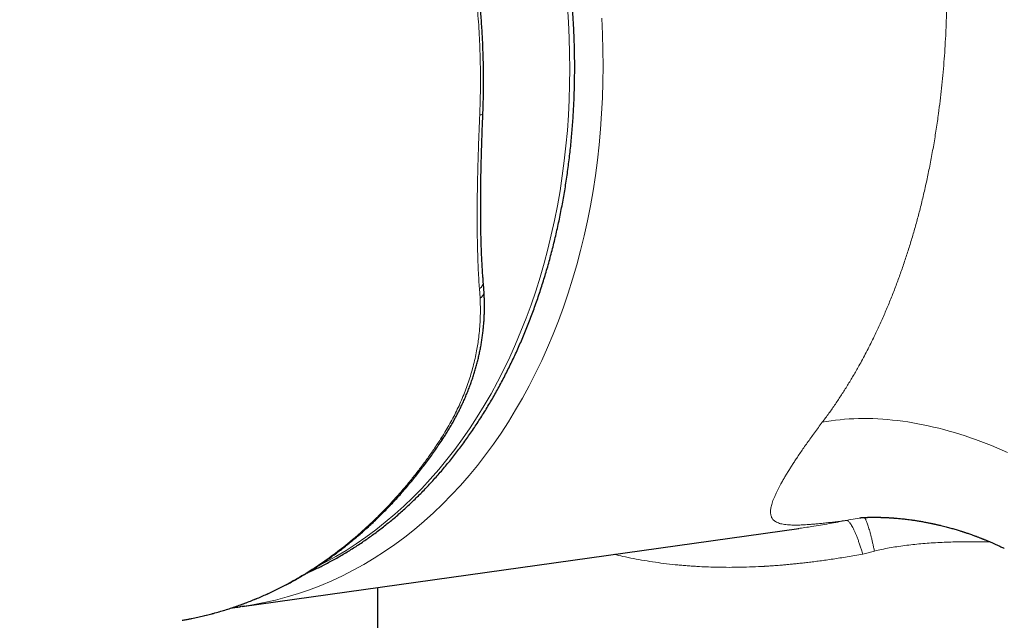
# Model space of a CAD drawing. Header units: millimetres. Extents: x 8 to 776, y 12 to 553.
# Tile 44 of 56: x 621 to 660, y 191 to 215. Entities that reach past the tile are written whole.
import ezdxf

# ---------------------------------------------------------------- set-up
doc = ezdxf.new("R2010")
doc.units = ezdxf.units.MM

msp = doc.modelspace()

# ---------------------------------------------------------------- linework, layer by layer
at = {"color": 8, "linetype": 'Continuous', "lineweight": 0}
for p, q in [((639.312, 203.61), (639.287, 204.004)), ((654.759, 193.291), (655.231, 193.414))]:
    msp.add_line(p, q, dxfattribs=at)
at = {"color": 7, "linetype": 'Continuous', "lineweight": 30}
for p, q in [((629.711, 191.176), (652.178, 194.324)), ((635.175, 191.942), (635.175, 181.816))]:
    msp.add_line(p, q, dxfattribs=at)
at = {"color": 8, "linetype": 'Continuous', "lineweight": 0, "flags": 128}
for points in [[(632.762, 192.803), (633.073, 192.963), (633.491, 193.194), (633.903, 193.44), (634.31, 193.701), (634.709, 193.977), (635.102, 194.268), (635.488, 194.574), (635.867, 194.894), (636.238, 195.228), (636.602, 195.576), (636.957, 195.937), (637.304, 196.312), (637.643, 196.7), (637.973, 197.101), (638.294, 197.515), (638.605, 197.94), (638.908, 198.378), (639.2, 198.828), (639.483, 199.289), (639.756, 199.761), (640.019, 200.244), (640.271, 200.738), (640.513, 201.241), (640.744, 201.755), (640.964, 202.277), (641.174, 202.809), (641.372, 203.35), (641.559, 203.899), (641.734, 204.455), (641.898, 205.02), (642.05, 205.591), (642.19, 206.169), (642.319, 206.754), (642.435, 207.345), (642.54, 207.941), (642.632, 208.543), (642.713, 209.149), (642.781, 209.759), (642.836, 210.374), (642.88, 210.992), (642.911, 211.613), (642.93, 212.237), (642.936, 212.863), (642.93, 213.491), (642.912, 214.12), (642.882, 214.75), (642.839, 215.381)], [(644.222, 214.904), (644.253, 214.26), (644.272, 213.617), (644.278, 212.975), (644.271, 212.335), (644.252, 211.698), (644.22, 211.063), (644.175, 210.432), (644.118, 209.804), (644.049, 209.18), (643.967, 208.56), (643.872, 207.945), (643.765, 207.336), (643.646, 206.732), (643.515, 206.135), (643.372, 205.544), (643.216, 204.96), (643.049, 204.383), (642.87, 203.814), (642.679, 203.253), (642.476, 202.701), (642.262, 202.157), (642.037, 201.623), (641.801, 201.099), (641.554, 200.584), (641.296, 200.08), (641.028, 199.586), (640.749, 199.104), (640.46, 198.632), (640.161, 198.173), (639.852, 197.725), (639.533, 197.29), (639.205, 196.868), (638.868, 196.458), (638.522, 196.061), (638.167, 195.678), (637.804, 195.309), (637.433, 194.953), (637.053, 194.612), (636.666, 194.285), (636.272, 193.973), (635.87, 193.675), (635.462, 193.393), (635.046, 193.126), (634.625, 192.875), (634.198, 192.639), (633.764, 192.418), (633.326, 192.214), (632.882, 192.026), (632.434, 191.854), (631.98, 191.699), (631.523, 191.559), (631.062, 191.437), (630.597, 191.331), (630.129, 191.241), (629.794, 191.188)], [(639.3, 211), (639.331, 211.006), (639.358, 211.013), (639.381, 211.021), (639.399, 211.029), (639.413, 211.038), (639.423, 211.047), (639.427, 211.056), (639.428, 211.06)], [(653.127, 198.607), (653.302, 198.639), (653.48, 198.666), (653.659, 198.691), (653.841, 198.711), (654.025, 198.728), (654.211, 198.741), (654.399, 198.751), (654.589, 198.757), (654.78, 198.76), (654.974, 198.759), (655.169, 198.754), (655.365, 198.746), (655.564, 198.734), (655.763, 198.718), (655.965, 198.699), (656.167, 198.676), (656.371, 198.65), (656.576, 198.62), (656.782, 198.586), (656.989, 198.549), (657.197, 198.508), (657.406, 198.464), (657.616, 198.417), (657.827, 198.365), (658.038, 198.311), (658.25, 198.253), (658.462, 198.191), (658.675, 198.126), (658.889, 198.058), (659.102, 197.986), (659.316, 197.911), (659.53, 197.832), (659.744, 197.75), (659.958, 197.666), (660.172, 197.577), (660.386, 197.486), (660.6, 197.391)]]:
    msp.add_lwpolyline(points, dxfattribs=at)
at = {"color": 7, "linetype": 'Continuous', "lineweight": 30, "flags": 128}
msp.add_lwpolyline([(629.794, 191.188), (629.658, 191.169), (629.629, 191.165)], dxfattribs=at)
at = {"color": 8, "linetype": 'Continuous', "lineweight": 0}
for centre, radius, start, end in [((639.147, 204.266), 0.297, 298.0956, 359.6172), ((639.172, 203.877), 0.301, 297.821, 358.9503), ((637.7, 198.11), 0.186, 275.5073, 324.2026)]:
    msp.add_arc(centre, radius, start, end, dxfattribs=at)
for points, knots in [([(601.818, 275.712), (602.359, 275.4), (603.44, 274.777), (605.075, 273.835), (606.717, 272.889), (608.368, 271.94), (610.027, 270.986), (611.574, 270.097), (613.009, 269.273), (614.331, 268.514), (615.663, 267.75), (617.004, 266.981), (618.351, 266.209), (619.794, 265.382), (621.333, 264.499), (622.972, 263.56), (624.618, 262.617), (626.271, 261.67), (627.922, 260.724), (629.572, 259.779), (631.219, 258.835), (632.876, 257.886), (634.55, 256.926), (636.244, 255.956), (637.955, 254.974), (639.676, 253.987), (641.404, 252.995), (643.131, 252.004), (644.855, 251.013), (646.576, 250.023), (648.306, 249.029), (650.054, 248.022), (651.822, 247.004), (653.61, 245.973), (655.404, 244.938), (657.204, 243.899), (659.011, 242.855), (660.824, 241.806), (662.644, 240.753), (664.469, 239.696), (666.3, 238.635), (668.138, 237.569), (669.983, 236.499), (671.824, 235.431), (673.661, 234.365), (675.493, 233.301), (677.331, 232.233), (679.189, 231.154), (681.066, 230.063), (682.961, 228.961), (684.863, 227.856), (686.77, 226.748), (688.683, 225.637), (690.601, 224.522), (692.447, 223.449), (694.218, 222.421), (695.913, 221.436), (697.614, 220.448), (699.32, 219.458), (701.027, 218.467), (702.737, 217.475), (704.45, 216.482), (706.198, 215.469), (707.98, 214.436), (709.798, 213.384), (711.624, 212.327), (713.457, 211.267), (715.297, 210.203), (716.529, 209.492), (717.145, 209.136)], [0, 0, 0, 0, 0.016498, 0.032971, 0.049417, 0.065836, 0.082225, 0.098585, 0.111417, 0.12423, 0.137132, 0.150037, 0.162935, 0.175827, 0.191289, 0.206741, 0.222183, 0.237614, 0.253035, 0.268176, 0.283321, 0.298471, 0.313625, 0.329058, 0.344496, 0.359938, 0.375384, 0.390834, 0.406012, 0.421194, 0.436379, 0.451568, 0.467071, 0.482576, 0.498084, 0.513568, 0.529051, 0.544535, 0.560021, 0.575474, 0.590929, 0.606384, 0.621841, 0.637298, 0.65248, 0.667663, 0.682847, 0.698031, 0.713526, 0.729021, 0.744517, 0.759993, 0.775459, 0.79093, 0.806404, 0.819947, 0.833492, 0.847039, 0.860588, 0.874138, 0.887616, 0.901109, 0.914623, 0.928802, 0.943002, 0.957222, 0.971463, 0.985722, 1, 1, 1, 1]), ([(639.3, 211), (639.307, 211.171), (639.32, 211.514), (639.329, 212.031), (639.331, 212.549), (639.325, 213.067), (639.311, 213.587), (639.289, 214.107), (639.259, 214.628), (639.233, 214.98), (639.204, 215.331), (639.173, 215.681), (639.119, 216.198), (639.057, 216.714), (638.985, 217.244), (638.902, 217.786), (638.808, 218.341), (638.705, 218.894), (638.596, 219.432), (638.481, 219.954), (638.36, 220.462), (638.232, 220.968), (638.096, 221.47), (637.951, 221.97), (637.8, 222.467), (637.64, 222.96), (637.473, 223.45), (637.298, 223.936), (637.116, 224.418), (636.926, 224.895), (636.724, 225.381), (636.508, 225.873), (636.279, 226.372), (636.041, 226.864), (635.804, 227.332), (635.57, 227.776), (635.338, 228.196), (635.101, 228.611), (634.858, 229.02), (634.608, 229.422), (634.353, 229.819), (634.092, 230.21), (633.826, 230.593), (633.554, 230.971), (633.278, 231.341), (632.996, 231.705), (632.702, 232.07), (632.396, 232.437), (632.078, 232.803), (631.754, 233.161), (631.437, 233.497), (631.128, 233.813), (630.795, 234.142), (630.422, 234.494), (630.01, 234.866), (629.591, 235.225), (629.166, 235.573), (628.736, 235.907), (628.307, 236.224), (627.88, 236.523), (627.456, 236.805), (627.028, 237.075), (626.739, 237.244), (626.595, 237.329)], [0, 0, 0, 0, 0.016158, 0.032319, 0.04848, 0.064638, 0.080796, 0.096957, 0.113118, 0.129276, 0.12972, 0.145767, 0.161818, 0.177869, 0.193916, 0.211242, 0.228573, 0.245903, 0.26323, 0.279331, 0.295435, 0.31154, 0.32764, 0.343741, 0.359846, 0.375951, 0.392052, 0.408154, 0.424259, 0.440364, 0.456465, 0.473828, 0.491195, 0.508562, 0.525925, 0.541333, 0.556744, 0.572156, 0.587564, 0.602972, 0.618382, 0.633793, 0.649201, 0.664608, 0.680019, 0.69543, 0.710837, 0.727364, 0.743896, 0.760427, 0.776955, 0.791664, 0.80638, 0.826009, 0.845641, 0.86527, 0.885009, 0.90475, 0.924488, 0.943346, 0.962203, 0.981101, 1, 1, 1, 1]), ([(656.812, 226.151), (656.859, 225.979), (656.952, 225.636), (657.082, 225.121), (657.203, 224.611), (657.315, 224.107), (657.418, 223.612), (657.512, 223.125), (657.597, 222.648), (657.676, 222.177), (657.751, 221.684), (657.823, 221.169), (657.89, 220.635), (657.948, 220.112), (657.997, 219.599), (658.039, 219.097), (658.065, 218.741), (658.078, 218.527), (658.083, 218.452), (658.087, 218.377), (658.092, 218.303), (658.096, 218.228), (658.105, 218.061), (658.121, 217.713), (658.14, 217.207), (658.151, 216.637), (658.155, 216.061), (658.15, 215.459), (658.134, 214.831), (658.109, 214.234), (658.076, 213.667), (658.038, 213.131), (657.993, 212.602), (657.941, 212.082), (657.882, 211.57), (657.825, 211.127), (657.772, 210.749), (657.725, 210.434), (657.676, 210.118), (657.623, 209.803), (657.567, 209.489), (657.509, 209.175), (657.43, 208.774), (657.328, 208.287), (657.198, 207.717), (657.063, 207.171), (656.923, 206.648), (656.781, 206.148), (656.63, 205.652), (656.471, 205.16), (656.304, 204.672), (656.157, 204.269), (656.035, 203.949), (655.941, 203.708), (655.844, 203.469), (655.746, 203.231), (655.645, 202.994), (655.541, 202.758), (655.435, 202.524), (655.318, 202.27), (655.188, 201.999), (655.045, 201.711), (654.899, 201.426), (654.751, 201.148), (654.578, 200.834), (654.378, 200.484), (654.145, 200.096), (653.903, 199.714), (653.653, 199.338), (653.395, 198.967), (653.217, 198.728), (653.127, 198.607)], [0, 0, 0, 0, 0.017728, 0.035184, 0.052366, 0.069277, 0.085914, 0.101989, 0.117801, 0.133351, 0.148638, 0.166494, 0.183978, 0.20109, 0.217831, 0.2342, 0.250197, 0.25264, 0.255081, 0.257518, 0.259953, 0.262385, 0.264814, 0.276224, 0.296438, 0.31431, 0.332018, 0.352882, 0.373513, 0.393911, 0.411927, 0.429757, 0.447402, 0.464862, 0.482137, 0.499228, 0.510015, 0.52084, 0.531703, 0.542603, 0.55354, 0.564515, 0.575528, 0.595817, 0.616233, 0.636777, 0.655228, 0.673782, 0.692438, 0.711198, 0.730061, 0.749028, 0.758621, 0.768252, 0.777922, 0.787631, 0.797378, 0.807163, 0.816987, 0.826849, 0.839302, 0.851817, 0.864392, 0.876884, 0.888932, 0.907005, 0.925254, 0.943677, 0.962276, 0.98105, 1, 1, 1, 1]), ([(639.287, 204.004), (639.279, 204.112), (639.263, 204.356), (639.242, 204.746), (639.224, 205.175), (639.21, 205.614), (639.202, 206.015), (639.198, 206.373), (639.196, 206.685), (639.195, 207.004), (639.197, 207.329), (639.2, 207.66), (639.205, 208.019), (639.213, 208.407), (639.223, 208.827), (639.235, 209.252), (639.249, 209.683), (639.265, 210.118), (639.282, 210.557), (639.294, 210.852), (639.3, 211)], [0, 0, 0, 0, 0.053622, 0.120839, 0.188057, 0.255363, 0.322669, 0.368209, 0.413756, 0.459296, 0.505793, 0.552296, 0.598793, 0.655299, 0.712574, 0.769861, 0.827136, 0.884753, 0.942383, 1, 1, 1, 1]), ([(637.718, 197.926), (637.777, 198.018), (637.894, 198.202), (638.059, 198.484), (638.216, 198.769), (638.362, 199.058), (638.499, 199.349), (638.626, 199.642), (638.743, 199.94), (638.851, 200.243), (638.949, 200.55), (639.036, 200.862), (639.113, 201.176), (639.174, 201.476), (639.223, 201.758), (639.264, 202.053), (639.298, 202.377), (639.321, 202.731), (639.328, 203.054), (639.325, 203.348), (639.317, 203.523), (639.312, 203.61)], [0, 0, 0, 0, 0.051893, 0.103786, 0.155916, 0.208055, 0.260185, 0.312158, 0.364131, 0.417627, 0.471133, 0.524628, 0.57925, 0.633872, 0.679372, 0.724871, 0.785887, 0.846918, 0.907934, 0.953967, 1, 1, 1, 1]), ([(654.108, 194.649), (654.028, 194.639), (653.868, 194.618), (653.641, 194.59), (653.422, 194.564), (653.212, 194.541), (653.012, 194.52), (652.823, 194.502), (652.658, 194.489), (652.515, 194.478), (652.39, 194.471), (652.271, 194.465), (652.157, 194.461), (652.048, 194.46), (651.945, 194.46), (651.833, 194.464), (651.716, 194.471), (651.598, 194.485), (651.491, 194.504), (651.395, 194.529), (651.311, 194.56), (651.241, 194.597), (651.182, 194.638), (651.135, 194.684), (651.097, 194.737), (651.068, 194.796), (651.049, 194.86), (651.039, 194.928), (651.036, 194.999), (651.041, 195.076), (651.053, 195.158), (651.073, 195.246), (651.1, 195.342), (651.135, 195.445), (651.178, 195.557), (651.23, 195.677), (651.277, 195.779), (651.315, 195.857), (651.342, 195.909), (651.369, 195.963), (651.398, 196.018), (651.428, 196.074), (651.473, 196.155), (651.534, 196.264), (651.615, 196.404), (651.702, 196.548), (651.778, 196.671), (651.839, 196.768), (651.883, 196.838), (651.929, 196.909), (651.976, 196.98), (652.023, 197.053), (652.072, 197.127), (652.146, 197.237), (652.247, 197.387), (652.379, 197.578), (652.517, 197.775), (652.661, 197.976), (652.81, 198.181), (652.965, 198.391), (653.073, 198.535), (653.127, 198.607)], [0, 0, 0, 0, 0.019731, 0.039544, 0.05946, 0.0795, 0.099683, 0.120028, 0.139868, 0.155359, 0.170922, 0.186566, 0.202297, 0.218122, 0.23405, 0.250086, 0.273126, 0.296285, 0.319583, 0.343038, 0.366669, 0.39, 0.411799, 0.433637, 0.45553, 0.477489, 0.499528, 0.519658, 0.539689, 0.55963, 0.579492, 0.599286, 0.61902, 0.639262, 0.660062, 0.680685, 0.701142, 0.709137, 0.71711, 0.725061, 0.732992, 0.740903, 0.748795, 0.766879, 0.784769, 0.802477, 0.820016, 0.827839, 0.835631, 0.843394, 0.851129, 0.858838, 0.866521, 0.874179, 0.892754, 0.911094, 0.92922, 0.947152, 0.964912, 0.98252, 1, 1, 1, 1]), ([(627.487, 190.655), (627.6, 190.677), (627.837, 190.723), (628.156, 190.797), (628.445, 190.87), (628.693, 190.938), (628.94, 191.01), (629.227, 191.1), (629.553, 191.211), (629.917, 191.346), (630.278, 191.491), (630.637, 191.646), (630.992, 191.812), (631.343, 191.987), (631.691, 192.173), (632.035, 192.369), (632.375, 192.574), (632.715, 192.792), (633.055, 193.023), (633.393, 193.266), (633.728, 193.519), (634.061, 193.786), (634.392, 194.066), (634.717, 194.355), (635.03, 194.649), (635.341, 194.956), (635.655, 195.281), (635.97, 195.626), (636.279, 195.981), (636.581, 196.348), (636.877, 196.726), (637.165, 197.115), (637.446, 197.513), (637.627, 197.788), (637.718, 197.926)], [0, 0, 0, 0, 0.028276, 0.059127, 0.080078, 0.101029, 0.121996, 0.142963, 0.174435, 0.20592, 0.237399, 0.268878, 0.30041, 0.331942, 0.36342, 0.394899, 0.426431, 0.457963, 0.49055, 0.523136, 0.555781, 0.588426, 0.622184, 0.655958, 0.688089, 0.720234, 0.755006, 0.789796, 0.824727, 0.859658, 0.894666, 0.929673, 0.964826, 1, 1, 1, 1]), ([(654.774, 194.765), (654.667, 194.749), (654.444, 194.714), (654.224, 194.671), (654.108, 194.649)], [0, 0, 0, 0, 0.476548, 1, 1, 1, 1]), ([(655.231, 193.414), (655.221, 193.464), (655.199, 193.564), (655.167, 193.707), (655.135, 193.845), (655.103, 193.975), (655.072, 194.098), (655.041, 194.212), (655.011, 194.317), (654.982, 194.412), (654.954, 194.496), (654.927, 194.569), (654.902, 194.632), (654.878, 194.682), (654.856, 194.722), (654.835, 194.749), (654.819, 194.764), (654.81, 194.766), (654.807, 194.767)], [0, 0, 0, 0, 0.062262, 0.1252861, 0.1889785, 0.2532386, 0.3179603, 0.3830325, 0.4483405, 0.5137671, 0.5791936, 0.6445016, 0.7095738, 0.7742955, 0.8385555, 0.9022478, 0.9652718, 1, 1, 1, 1]), ([(652.155, 194.322), (652.337, 194.348), (652.753, 194.407), (653.404, 194.516), (653.873, 194.605), (654.108, 194.649)], [0, 0, 0, 0, 0.280534, 0.639771, 1, 1, 1, 1]), ([(654.759, 193.291), (654.743, 193.346), (654.709, 193.458), (654.658, 193.615), (654.607, 193.765), (654.555, 193.906), (654.505, 194.037), (654.454, 194.158), (654.405, 194.266), (654.357, 194.363), (654.31, 194.448), (654.264, 194.519), (654.221, 194.575), (654.18, 194.615), (654.142, 194.642), (654.12, 194.647), (654.108, 194.649)], [0, 0, 0, 0, 0.068006, 0.13689, 0.206528, 0.276785, 0.347519, 0.418582, 0.489821, 0.561083, 0.635592, 0.709779, 0.783473, 0.85651, 0.928734, 1, 1, 1, 1]), ([(659.9, 193.781), (659.897, 193.781), (659.831, 193.783), (659.701, 193.785), (659.559, 193.787), (659.467, 193.788), (659.425, 193.789), (659.383, 193.789), (659.341, 193.789), (659.299, 193.789), (659.257, 193.79), (659.108, 193.79), (658.852, 193.789), (658.491, 193.783), (658.135, 193.772), (657.786, 193.755), (657.443, 193.734), (657.107, 193.707), (656.777, 193.674), (656.454, 193.635), (656.138, 193.59), (655.829, 193.538), (655.527, 193.481), (655.329, 193.436), (655.231, 193.414)], [0, 0, 0, 0, 0.00162, 0.044178, 0.085955, 0.095227, 0.10446, 0.113654, 0.12281, 0.131926, 0.141005, 0.150044, 0.229561, 0.307244, 0.383158, 0.457372, 0.529962, 0.601008, 0.670594, 0.738812, 0.805756, 0.87153, 0.936241, 1, 1, 1, 1]), ([(644.733, 193.281), (644.849, 193.253), (645.105, 193.191), (645.509, 193.108), (645.945, 193.028), (646.388, 192.959), (646.84, 192.899), (647.18, 192.862), (647.404, 192.841), (647.511, 192.832), (647.619, 192.823), (647.728, 192.815), (647.838, 192.807), (647.949, 192.8), (648.061, 192.793), (648.256, 192.782), (648.537, 192.77), (648.933, 192.759), (649.365, 192.754), (649.834, 192.759), (650.307, 192.772), (650.636, 192.788), (650.815, 192.798), (650.85, 192.8), (650.885, 192.802), (650.92, 192.805), (650.949, 192.806), (650.991, 192.809), (651.057, 192.813), (651.158, 192.82), (651.278, 192.829), (651.415, 192.84), (651.568, 192.853), (651.738, 192.869), (651.923, 192.886), (652.121, 192.907), (652.332, 192.93), (652.553, 192.955), (652.786, 192.984), (653.031, 193.016), (653.291, 193.051), (653.562, 193.091), (653.844, 193.134), (654.138, 193.182), (654.444, 193.234), (654.653, 193.272), (654.759, 193.291)], [0, 0, 0, 0, 0.0379663, 0.0838547, 0.1300559, 0.1765743, 0.2234141, 0.2705793, 0.2814007, 0.2923013, 0.3032812, 0.3143403, 0.3254788, 0.3366966, 0.3479939, 0.3593706, 0.3956432, 0.432702, 0.4778461, 0.5241078, 0.5714888, 0.6170881, 0.6204712, 0.6238596, 0.6272534, 0.6306525, 0.634057, 0.6358416, 0.6428663, 0.6533956, 0.665105, 0.6779946, 0.6931146, 0.7095894, 0.727419, 0.7466035, 0.7671428, 0.7882295, 0.8105758, 0.8341817, 0.8590471, 0.8851721, 0.9120566, 0.9401561, 0.9694705, 1, 1, 1, 1])]:
    msp.add_open_spline(points, degree=3, knots=knots, dxfattribs=at)
at = {"color": 7, "linetype": 'Continuous', "lineweight": 30}
for points, knots in [([(632.321, 192.526), (632.368, 192.547), (632.488, 192.6), (632.679, 192.689), (632.894, 192.794), (633.107, 192.902), (633.32, 193.015), (633.53, 193.131), (633.74, 193.251), (633.948, 193.375), (634.154, 193.503), (634.36, 193.635), (634.563, 193.77), (634.765, 193.91), (634.965, 194.053), (635.164, 194.2), (635.361, 194.351), (635.556, 194.505), (635.75, 194.663), (635.942, 194.825), (636.132, 194.991), (636.32, 195.16), (636.506, 195.333), (636.69, 195.509), (636.872, 195.689), (637.052, 195.872), (637.231, 196.059), (637.407, 196.25), (637.58, 196.443), (637.752, 196.641), (637.922, 196.841), (638.089, 197.045), (638.254, 197.252), (638.417, 197.463), (638.578, 197.676), (638.736, 197.893), (638.892, 198.113), (639.045, 198.336), (639.196, 198.563), (639.345, 198.792), (639.491, 199.024), (639.634, 199.259), (639.775, 199.497), (639.914, 199.739), (640.049, 199.982), (640.182, 200.229), (640.313, 200.479), (640.441, 200.731), (640.566, 200.986), (640.688, 201.243), (640.808, 201.503), (640.925, 201.766), (641.039, 202.031), (641.15, 202.299), (641.259, 202.569), (641.364, 202.841), (641.467, 203.116), (641.567, 203.393), (641.664, 203.673), (641.758, 203.954), (641.849, 204.238), (641.937, 204.524), (642.022, 204.812), (642.104, 205.102), (642.183, 205.394), (642.259, 205.688), (642.332, 205.984), (642.402, 206.281), (642.469, 206.581), (642.532, 206.882), (642.593, 207.185), (642.65, 207.49), (642.705, 207.797), (642.756, 208.105), (642.804, 208.414), (642.848, 208.726), (642.89, 209.038), (642.928, 209.353), (642.964, 209.668), (642.995, 209.986), (643.024, 210.304), (643.049, 210.624), (643.071, 210.946), (643.09, 211.268), (643.106, 211.592), (643.118, 211.918), (643.126, 212.234), (643.131, 212.539), (643.133, 212.833), (643.133, 213.128), (643.13, 213.423), (643.124, 213.718), (643.115, 214.014), (643.103, 214.309), (643.089, 214.605), (643.072, 214.9), (643.053, 215.196), (643.031, 215.491), (643.006, 215.786), (642.978, 216.08), (642.948, 216.373), (642.915, 216.665), (642.88, 216.956), (642.843, 217.243), (642.804, 217.524), (642.764, 217.796), (642.726, 218.034), (642.692, 218.244), (642.657, 218.452), (642.613, 218.703), (642.57, 218.934), (642.529, 219.152), (642.492, 219.34), (642.446, 219.564), (642.396, 219.8), (642.342, 220.047), (642.284, 220.302), (642.222, 220.563), (642.157, 220.829), (642.089, 221.098), (642.017, 221.37), (641.943, 221.644), (641.865, 221.919), (641.785, 222.196), (641.701, 222.473), (641.615, 222.751), (641.526, 223.03), (641.434, 223.308), (641.339, 223.586), (641.241, 223.864), (641.141, 224.142), (641.038, 224.419), (640.932, 224.695), (640.824, 224.971), (640.713, 225.245), (640.599, 225.519), (640.483, 225.792), (640.364, 226.063), (640.242, 226.333), (640.118, 226.602), (639.992, 226.869), (639.863, 227.135), (639.731, 227.4), (639.597, 227.663), (639.461, 227.924), (639.322, 228.183), (639.181, 228.441), (639.037, 228.697), (638.891, 228.951), (638.743, 229.202), (638.593, 229.452), (638.44, 229.7), (638.285, 229.946), (638.128, 230.189), (637.968, 230.431), (637.807, 230.67), (637.643, 230.907), (637.477, 231.141), (637.309, 231.373), (637.139, 231.603), (636.967, 231.83), (636.793, 232.054), (636.617, 232.276), (636.439, 232.495), (636.259, 232.712), (636.078, 232.926), (635.894, 233.137), (635.709, 233.346), (635.521, 233.551), (635.332, 233.754), (635.142, 233.954), (634.949, 234.151), (634.755, 234.345), (634.559, 234.536), (634.362, 234.724), (634.163, 234.908), (633.962, 235.09), (633.76, 235.269), (633.556, 235.444), (633.351, 235.616), (633.145, 235.785), (632.937, 235.951), (632.728, 236.113), (632.517, 236.272), (632.306, 236.428), (632.093, 236.58), (631.878, 236.729), (631.663, 236.875), (631.446, 237.017), (631.228, 237.155), (631.01, 237.29), (630.79, 237.422), (630.569, 237.55), (630.347, 237.674), (630.124, 237.795), (629.901, 237.912), (629.676, 238.025), (629.451, 238.135), (629.224, 238.241), (628.997, 238.343), (628.77, 238.442), (628.541, 238.537), (628.312, 238.628), (628.082, 238.715), (627.852, 238.799), (627.621, 238.878), (627.39, 238.954), (627.158, 239.026), (626.926, 239.094), (626.694, 239.158), (626.461, 239.218), (626.227, 239.275), (625.994, 239.327), (625.76, 239.375), (625.526, 239.42), (625.292, 239.461), (625.058, 239.497), (624.823, 239.53), (624.589, 239.558), (624.354, 239.583), (624.12, 239.603), (623.885, 239.62), (623.651, 239.633), (623.417, 239.641), (623.183, 239.646), (622.949, 239.646), (622.716, 239.642), (622.482, 239.635), (622.249, 239.623), (622.017, 239.607), (621.785, 239.587), (621.553, 239.564), (621.322, 239.536), (621.091, 239.504), (620.899, 239.474), (620.783, 239.453), (620.744, 239.446)], [0, 0, 0, 0, 0.002886, 0.007292, 0.0117, 0.016111, 0.020525, 0.02494, 0.029358, 0.033778, 0.038201, 0.042626, 0.047053, 0.051483, 0.055915, 0.060349, 0.064785, 0.069224, 0.073665, 0.078108, 0.082553, 0.087, 0.091449, 0.0959, 0.100354, 0.104809, 0.109266, 0.113725, 0.118186, 0.122648, 0.127113, 0.131579, 0.136047, 0.140517, 0.144988, 0.149461, 0.153936, 0.158412, 0.16289, 0.167369, 0.17185, 0.176332, 0.180816, 0.185302, 0.189789, 0.194277, 0.198767, 0.203258, 0.207751, 0.212246, 0.216742, 0.221239, 0.225738, 0.230239, 0.234741, 0.239245, 0.24375, 0.248258, 0.252767, 0.257278, 0.26179, 0.266305, 0.270822, 0.275341, 0.279862, 0.284385, 0.288911, 0.293439, 0.29797, 0.302503, 0.30704, 0.31158, 0.316123, 0.32067, 0.32522, 0.329775, 0.334334, 0.338898, 0.343466, 0.34804, 0.35262, 0.357207, 0.3618, 0.366402, 0.371011, 0.37563, 0.38026, 0.384416, 0.388572, 0.392727, 0.396882, 0.401034, 0.405185, 0.409335, 0.413482, 0.417627, 0.421768, 0.425905, 0.430037, 0.434162, 0.438277, 0.442378, 0.446458, 0.450503, 0.454484, 0.458329, 0.461976, 0.464555, 0.467201, 0.470781, 0.475199, 0.477022, 0.480046, 0.483193, 0.486574, 0.490106, 0.493758, 0.497501, 0.501318, 0.505194, 0.50912, 0.513086, 0.517086, 0.521117, 0.525173, 0.529251, 0.533349, 0.537464, 0.541594, 0.545738, 0.549894, 0.554062, 0.55824, 0.562426, 0.566622, 0.570825, 0.575035, 0.579251, 0.583474, 0.587703, 0.591936, 0.596175, 0.600418, 0.604665, 0.608916, 0.613171, 0.617429, 0.621691, 0.625956, 0.630224, 0.634494, 0.638768, 0.643044, 0.647322, 0.651602, 0.655885, 0.660169, 0.664456, 0.668744, 0.673035, 0.677327, 0.68162, 0.685915, 0.690212, 0.69451, 0.69881, 0.703111, 0.707413, 0.711716, 0.716021, 0.720327, 0.724633, 0.728941, 0.733251, 0.737561, 0.741872, 0.746184, 0.750497, 0.754811, 0.759126, 0.763441, 0.767758, 0.772076, 0.776394, 0.780713, 0.785033, 0.789353, 0.793675, 0.797997, 0.80232, 0.806644, 0.810968, 0.815293, 0.819619, 0.823946, 0.828273, 0.832601, 0.83693, 0.84126, 0.84559, 0.849921, 0.854253, 0.858586, 0.862919, 0.867253, 0.871588, 0.875924, 0.88026, 0.884598, 0.888936, 0.893275, 0.897616, 0.901957, 0.906299, 0.910642, 0.914986, 0.919331, 0.923677, 0.928025, 0.932373, 0.936723, 0.941074, 0.945426, 0.94978, 0.954135, 0.958492, 0.96285, 0.967209, 0.97157, 0.975933, 0.980297, 0.984663, 0.989031, 0.993401, 0.997773, 1, 1, 1, 1]), ([(639.428, 211.06), (639.431, 211.142), (639.438, 211.33), (639.446, 211.625), (639.452, 211.943), (639.455, 212.263), (639.455, 212.582), (639.451, 212.902), (639.445, 213.222), (639.435, 213.542), (639.423, 213.863), (639.407, 214.183), (639.389, 214.504), (639.367, 214.824), (639.342, 215.145), (639.314, 215.465), (639.283, 215.786), (639.249, 216.106), (639.213, 216.425), (639.173, 216.743), (639.13, 217.061), (639.084, 217.378), (639.035, 217.695), (638.983, 218.011), (638.928, 218.327), (638.87, 218.642), (638.809, 218.957), (638.746, 219.271), (638.679, 219.583), (638.61, 219.894), (638.537, 220.203), (638.462, 220.512), (638.384, 220.819), (638.304, 221.123), (638.221, 221.427), (638.134, 221.73), (638.045, 222.031), (637.953, 222.332), (637.859, 222.631), (637.761, 222.93), (637.66, 223.227), (637.557, 223.523), (637.451, 223.817), (637.343, 224.11), (637.232, 224.4), (637.118, 224.688), (637.002, 224.974), (636.883, 225.258), (636.762, 225.541), (636.638, 225.821), (636.512, 226.1), (636.383, 226.376), (636.251, 226.651), (636.117, 226.923), (635.981, 227.193), (635.843, 227.461), (635.701, 227.727), (635.558, 227.991), (635.412, 228.252), (635.263, 228.511), (635.113, 228.768), (634.96, 229.022), (634.804, 229.276), (634.646, 229.527), (634.485, 229.776), (634.322, 230.022), (634.156, 230.267), (633.988, 230.51), (633.817, 230.75), (633.644, 230.988), (633.469, 231.223), (633.292, 231.456), (633.113, 231.685), (632.932, 231.912), (632.749, 232.137), (632.563, 232.359), (632.376, 232.578), (632.186, 232.794), (631.994, 233.008), (631.8, 233.219), (631.604, 233.427), (631.406, 233.632), (631.207, 233.834), (631.005, 234.033), (630.801, 234.23), (630.595, 234.424), (630.388, 234.615), (630.178, 234.802), (629.966, 234.988), (629.752, 235.17), (629.536, 235.35), (629.318, 235.526), (629.098, 235.7), (628.876, 235.871), (628.652, 236.039), (628.427, 236.203), (628.201, 236.363), (627.974, 236.52), (627.745, 236.673), (627.515, 236.823), (627.284, 236.969), (627.053, 237.111), (626.864, 237.224), (626.753, 237.288), (626.719, 237.308)], [0, 0, 0, 0, 0.007799, 0.017815, 0.027831, 0.037845, 0.047858, 0.057869, 0.067877, 0.077883, 0.087885, 0.097884, 0.107878, 0.117868, 0.127855, 0.137862, 0.147849, 0.157819, 0.167773, 0.177716, 0.187648, 0.197573, 0.207494, 0.217412, 0.227331, 0.237253, 0.247179, 0.257107, 0.266958, 0.27682, 0.286682, 0.296526, 0.306342, 0.316117, 0.325879, 0.335666, 0.34545, 0.355232, 0.365017, 0.374805, 0.384598, 0.394415, 0.404209, 0.413983, 0.423737, 0.433475, 0.443199, 0.452912, 0.462617, 0.472317, 0.482013, 0.491709, 0.501406, 0.511109, 0.520753, 0.530404, 0.54008, 0.549766, 0.559446, 0.569102, 0.578692, 0.588387, 0.598087, 0.607794, 0.617511, 0.627241, 0.636985, 0.646748, 0.656537, 0.666322, 0.676106, 0.68589, 0.695677, 0.705469, 0.715268, 0.725078, 0.734899, 0.744734, 0.754587, 0.764459, 0.77435, 0.784178, 0.79405, 0.803955, 0.813884, 0.823827, 0.833777, 0.84373, 0.853738, 0.863769, 0.873827, 0.883915, 0.894035, 0.904194, 0.914364, 0.924527, 0.934685, 0.944842, 0.954998, 0.965158, 0.975311, 0.985456, 0.995583, 1, 1, 1, 1]), ([(639.444, 204.264), (639.443, 204.283), (639.436, 204.364), (639.425, 204.51), (639.412, 204.702), (639.4, 204.894), (639.39, 205.089), (639.38, 205.286), (639.371, 205.486), (639.364, 205.688), (639.357, 205.892), (639.352, 206.099), (639.347, 206.307), (639.343, 206.517), (639.341, 206.729), (639.339, 206.944), (639.338, 207.16), (639.338, 207.378), (639.339, 207.597), (639.34, 207.818), (639.342, 208.042), (639.345, 208.267), (639.349, 208.494), (639.353, 208.722), (639.359, 208.951), (639.364, 209.181), (639.37, 209.411), (639.377, 209.644), (639.384, 209.878), (639.392, 210.114), (639.401, 210.351), (639.409, 210.59), (639.419, 210.826), (639.425, 210.983), (639.428, 211.06)], [0, 0, 0, 0, 0.009911, 0.042301, 0.074566, 0.106665, 0.138357, 0.170503, 0.202583, 0.234611, 0.266598, 0.298557, 0.330499, 0.362439, 0.394385, 0.426349, 0.458378, 0.490173, 0.522051, 0.553992, 0.585971, 0.617968, 0.649956, 0.681911, 0.713813, 0.745643, 0.777356, 0.809159, 0.841065, 0.873061, 0.905132, 0.937264, 0.969443, 1, 1, 1, 1]), ([(637.85, 198.002), (637.867, 198.027), (637.922, 198.112), (638.012, 198.257), (638.121, 198.437), (638.224, 198.617), (638.324, 198.798), (638.419, 198.979), (638.51, 199.161), (638.597, 199.343), (638.68, 199.526), (638.759, 199.71), (638.834, 199.894), (638.905, 200.079), (638.972, 200.264), (639.035, 200.45), (639.093, 200.635), (639.148, 200.821), (639.198, 201.008), (639.245, 201.195), (639.288, 201.383), (639.326, 201.572), (639.361, 201.761), (639.392, 201.949), (639.418, 202.138), (639.441, 202.325), (639.459, 202.513), (639.473, 202.701), (639.484, 202.889), (639.49, 203.077), (639.493, 203.266), (639.491, 203.454), (639.485, 203.643), (639.479, 203.782), (639.474, 203.858), (639.473, 203.871)], [0, 0, 0, 0, 0.0138569, 0.0465699, 0.0790537, 0.1112152, 0.1431721, 0.1751356, 0.2069845, 0.2387319, 0.2703904, 0.3019731, 0.3334928, 0.3649624, 0.3963949, 0.427829, 0.4590373, 0.4902161, 0.5214823, 0.5528146, 0.5841912, 0.6155903, 0.6469876, 0.6783564, 0.7096755, 0.7409211, 0.7720599, 0.8033361, 0.8347288, 0.8662289, 0.8978269, 0.9295123, 0.9612742, 0.993101, 1, 1, 1, 1]), ([(639.473, 203.871), (639.467, 203.958), (639.458, 204.088), (639.447, 204.22), (639.444, 204.264)], [0, 0, 0, 0, 0.664799, 1, 1, 1, 1]), ([(627.49, 190.655), (627.515, 190.66), (627.618, 190.679), (627.799, 190.716), (628.034, 190.768), (628.266, 190.824), (628.498, 190.883), (628.729, 190.947), (628.96, 191.015), (629.19, 191.087), (629.42, 191.163), (629.649, 191.243), (629.876, 191.327), (630.102, 191.415), (630.327, 191.507), (630.55, 191.602), (630.77, 191.701), (630.99, 191.804), (631.209, 191.911), (631.427, 192.022), (631.644, 192.136), (631.859, 192.255), (632.072, 192.377), (632.285, 192.503), (632.495, 192.633), (632.705, 192.767), (632.913, 192.904), (633.12, 193.046), (633.325, 193.191), (633.528, 193.34), (633.729, 193.492), (633.928, 193.647), (634.126, 193.806), (634.322, 193.969), (634.517, 194.136), (634.709, 194.306), (634.9, 194.48), (635.088, 194.657), (635.275, 194.837), (635.458, 195.02), (635.64, 195.206), (635.818, 195.395), (635.995, 195.587), (636.17, 195.782), (636.342, 195.981), (636.512, 196.182), (636.68, 196.386), (636.844, 196.593), (637.006, 196.803), (637.166, 197.015), (637.323, 197.23), (637.477, 197.447), (637.629, 197.668), (637.753, 197.852), (637.826, 197.965), (637.85, 198.002)], [0, 0, 0, 0, 0.006082, 0.025373, 0.0447, 0.063933, 0.083128, 0.102392, 0.121711, 0.141071, 0.160458, 0.179857, 0.199252, 0.218627, 0.237966, 0.257255, 0.27648, 0.295629, 0.314983, 0.334319, 0.35365, 0.37298, 0.392314, 0.411654, 0.431007, 0.450376, 0.469768, 0.489185, 0.508633, 0.528123, 0.54742, 0.566773, 0.586171, 0.605602, 0.625055, 0.644517, 0.663976, 0.683417, 0.702829, 0.7222, 0.741521, 0.760779, 0.779989, 0.799347, 0.818649, 0.8379, 0.857105, 0.876269, 0.895395, 0.914489, 0.933555, 0.952598, 0.971623, 0.990633, 1, 1, 1, 1]), ([(654.636, 194.756), (654.636, 194.756), (654.636, 194.756), (654.641, 194.757), (654.65, 194.757), (654.661, 194.758), (654.677, 194.759), (654.696, 194.761), (654.72, 194.762), (654.742, 194.764), (654.761, 194.765), (654.771, 194.765), (654.779, 194.766), (654.787, 194.766), (654.794, 194.766), (654.802, 194.767), (654.813, 194.767), (654.826, 194.768), (654.839, 194.769), (654.852, 194.769), (654.867, 194.77), (654.885, 194.77), (654.906, 194.771), (654.927, 194.772), (654.952, 194.773), (654.978, 194.773), (655.008, 194.774), (655.038, 194.775), (655.068, 194.775), (655.099, 194.776), (655.132, 194.776), (655.166, 194.776), (655.204, 194.776), (655.249, 194.776), (655.298, 194.776), (655.354, 194.775), (655.411, 194.775), (655.466, 194.773), (655.517, 194.772), (655.566, 194.77), (655.618, 194.768), (655.67, 194.766), (655.717, 194.764), (655.757, 194.762), (655.799, 194.76), (655.845, 194.757), (655.887, 194.754), (655.92, 194.752), (655.944, 194.75), (655.966, 194.749), (655.991, 194.747), (656.037, 194.744), (656.106, 194.738), (656.196, 194.73), (656.288, 194.721), (656.38, 194.712), (656.475, 194.701), (656.582, 194.688), (656.705, 194.672), (656.848, 194.652), (657.004, 194.627), (657.14, 194.604), (657.25, 194.584), (657.327, 194.57), (657.397, 194.557), (657.458, 194.544), (657.507, 194.534), (657.546, 194.526), (657.575, 194.52), (657.599, 194.515), (657.618, 194.511), (657.639, 194.506), (657.665, 194.501), (657.703, 194.492), (657.75, 194.482), (657.802, 194.47), (657.855, 194.457), (657.927, 194.44), (658.015, 194.418), (658.121, 194.391), (658.218, 194.366), (658.309, 194.341), (658.396, 194.316), (658.482, 194.291), (658.568, 194.266), (658.648, 194.242), (658.715, 194.221), (658.764, 194.205), (658.802, 194.193), (658.839, 194.181), (658.883, 194.166), (658.937, 194.148), (659, 194.127), (659.073, 194.102), (659.155, 194.073), (659.227, 194.047), (659.288, 194.025), (659.333, 194.008), (659.381, 193.99), (659.431, 193.971), (659.479, 193.953), (659.522, 193.936), (659.554, 193.923), (659.576, 193.915), (659.59, 193.909), (659.604, 193.904), (659.622, 193.897), (659.649, 193.886), (659.688, 193.87), (659.738, 193.849), (659.802, 193.823), (659.88, 193.79), (659.974, 193.749), (660.081, 193.702), (660.2, 193.648), (660.332, 193.587), (660.424, 193.542), (660.472, 193.519)], [0, 0, 0, 0, 0.011365, 0.022841, 0.034024, 0.045779, 0.057708, 0.06982, 0.082138, 0.095122, 0.099408, 0.103348, 0.106256, 0.108189, 0.110754, 0.114677, 0.118862, 0.124026, 0.128133, 0.131479, 0.135914, 0.142057, 0.147419, 0.152934, 0.159606, 0.166864, 0.173232, 0.181358, 0.187964, 0.194632, 0.201928, 0.208968, 0.216393, 0.225406, 0.235876, 0.245699, 0.256776, 0.26749, 0.275708, 0.283879, 0.292777, 0.30274, 0.309827, 0.316553, 0.323495, 0.330985, 0.338367, 0.342957, 0.346449, 0.349835, 0.353666, 0.357945, 0.371444, 0.385431, 0.399346, 0.413188, 0.426971, 0.441548, 0.460404, 0.481099, 0.503663, 0.528124, 0.539707, 0.550939, 0.560919, 0.569635, 0.577079, 0.58203, 0.586189, 0.589552, 0.592118, 0.594522, 0.598164, 0.603463, 0.610424, 0.618174, 0.625661, 0.632882, 0.64884, 0.663293, 0.677381, 0.689799, 0.701923, 0.714049, 0.726179, 0.738313, 0.747586, 0.754681, 0.759262, 0.76394, 0.770179, 0.777984, 0.786898, 0.79721, 0.808869, 0.82188, 0.828162, 0.834718, 0.841549, 0.848655, 0.855997, 0.862334, 0.867068, 0.869935, 0.871558, 0.873302, 0.875897, 0.879343, 0.885145, 0.89241, 0.901141, 0.912846, 0.926452, 0.941965, 0.95939, 0.978733, 1, 1, 1, 1]), ([(629.303, 191.125), (629.32, 191.127), (629.415, 191.137), (629.523, 191.15), (629.614, 191.163), (629.626, 191.165)], [0, 0, 0, 0, 0.1557347, 0.8862992, 1, 1, 1, 1]), ([(627.288, 190.62), (627.344, 190.629), (627.411, 190.639), (627.477, 190.653), (627.487, 190.655)], [0, 0, 0, 0, 0.843587, 1, 1, 1, 1])]:
    msp.add_open_spline(points, degree=3, knots=knots, dxfattribs=at)

doc.saveas('drawing.dxf')
